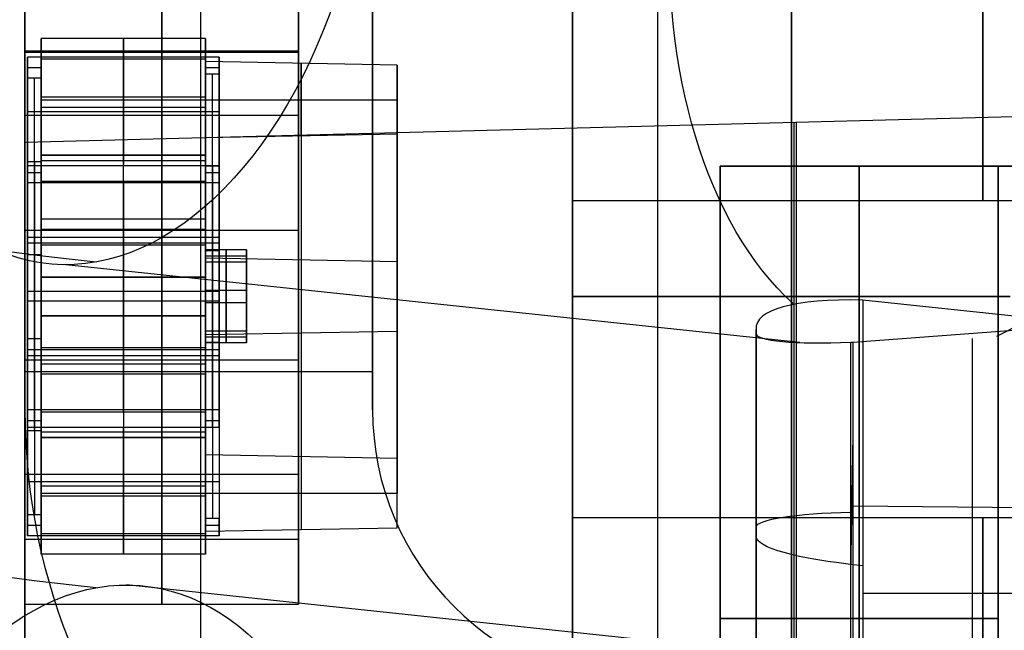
# Model space of a CAD drawing. Extents: x -15 to 7, y 1 to 148.
# Tile 79 of 194: x -3.75 to -1.96, y 130.84 to 131.96. Entities that reach past the tile are written whole.
import ezdxf

# ---------------------------------------------------------------- set-up
doc = ezdxf.new("R2010")
doc.units = 0
doc.layers.add('DEFAULT', color=7, linetype='CONTINUOUS')

msp = doc.modelspace()

# ---------------------------------------------------------------- linework, layer by layer
at = {"layer": 'DEFAULT', "color": 254}
for p, q in [((-3.4238, 116.8153, -104.5726), (-3.4238, 133.8718, -100.9472)), ((-2.745, 131.6273, -24.0307), (-2.745, 133.2923, -24.0307)), ((-2.745, 130.6197, -14.805), (-2.745, 132.2847, -14.805)), ((-3.7152, 131.923, -14.0627), (-3.7152, 131.7105, -14.0328)), ((-3.7152, 131.7003, -15.6471), (-3.7152, 131.923, -14.0627)), ((-3.4152, 131.923, -14.0627), (-3.7152, 131.923, -14.0627)), ((-3.5652, 131.923, -14.0627), (-3.5652, 131.7105, -14.0328)), ((-3.5652, 131.7003, -15.6471), (-3.5652, 131.923, -14.0627)), ((-3.4152, 131.7105, -14.0328), (-3.4152, 131.923, -14.0627)), ((-3.4152, 131.923, -14.0627), (-3.4152, 131.7003, -15.6471)), ((-3.7402, 131.851, -14.305), (-3.7402, 131.8893, -14.0327)), ((-3.7402, 131.8893, -14.0327), (-3.7402, 131.6913, -14.0049)), ((-3.3902, 131.8893, -14.0327), (-3.7402, 131.8893, -14.0327)), ((-3.4152, 131.8858, -14.0575), (-3.7152, 131.8858, -14.0575)), ((-3.7152, 131.8858, -14.0575), (-3.7152, 131.851, -14.305)), ((-3.7152, 131.8858, -14.0575), (-3.7152, 131.7105, -14.0328)), ((-3.5652, 131.8893, -14.0327), (-3.5652, 131.6913, -14.0049)), ((-3.5652, 131.8858, -14.0575), (-3.5652, 131.8893, -14.0327)), ((-3.5652, 131.7105, -14.0328), (-3.5652, 131.8858, -14.0575)), ((-3.4152, 131.858, -14.2555), (-3.4152, 131.8858, -14.0575)), ((-3.4152, 131.8858, -14.0575), (-3.4152, 131.7105, -14.0328)), ((-3.4152, 131.8812, -14.3598), (-3.4152, 131.1633, -14.2589)), ((-3.4152, 131.742, -15.35), (-3.4152, 131.8812, -14.3598)), ((-3.0652, 131.8748, -14.4055), (-3.4152, 131.8812, -14.3598)), ((-3.3902, 131.6913, -14.0049), (-3.3902, 131.8893, -14.0327)), ((-3.3902, 131.8893, -14.0327), (-3.3902, 131.858, -14.2555)), ((-3.3902, 131.8737, -14.1441), (-3.3902, 131.6058, -14.1065)), ((-3.2402, 131.878, -14.3826), (-3.2402, 131.1601, -14.2817)), ((-3.2402, 131.7453, -15.3272), (-3.2402, 131.878, -14.3826)), ((-3.0652, 131.1568, -14.3046), (-3.0652, 131.8748, -14.4055)), ((-3.0652, 131.8748, -14.4055), (-3.0652, 131.7485, -15.3043)), ((-3.7402, 131.8702, -14.1689), (-3.7402, 131.2265, -14.0784)), ((-3.7402, 131.8702, -14.1689), (-3.7152, 131.8702, -14.1689)), ((-3.7152, 131.8684, -14.1813), (-3.7152, 131.2248, -14.0908)), ((-3.4152, 131.6322, -14.1228), (-3.4152, 131.8719, -14.1565)), ((-3.4152, 131.8702, -14.1689), (-3.3902, 131.8702, -14.1689)), ((-3.3902, 131.858, -14.2555), (-3.4152, 131.858, -14.2555)), ((-3.4152, 131.858, -14.2555), (-3.4152, 131.2143, -14.1651)), ((-3.4027, 131.2143, -14.1651), (-3.4027, 131.858, -14.2555)), ((-3.3902, 131.2143, -14.1651), (-3.3902, 131.858, -14.2555)), ((-3.7402, 131.2074, -14.2146), (-3.7402, 131.851, -14.305)), ((-3.7152, 131.851, -14.305), (-3.7402, 131.851, -14.305)), ((-3.7277, 131.2074, -14.2146), (-3.7277, 131.851, -14.305)), ((-3.7152, 131.851, -14.305), (-3.7152, 131.2074, -14.2146)), ((-0.9259, 131.8071, -96.7972), (-3.745, 131.7333, -96.7233)), ((-0.935, 131.8068, -95.2969), (-3.745, 131.7333, -95.3705)), ((-0.935, 131.8068, -96.047), (-3.745, 131.7333, -96.047)), ((-3.7152, 131.8167, -14.0478), (-3.4152, 131.8167, -14.0478)), ((-3.7152, 131.8116, -14.8549), (-3.7152, 131.0937, -14.754)), ((-3.7152, 131.8116, -14.8549), (-3.4152, 131.8116, -14.8549)), ((-3.4152, 131.8116, -14.8549), (-3.4152, 131.0937, -14.754)), ((-3.4152, 131.8116, -14.8549), (-3.0652, 131.8116, -14.8549)), ((-3.4152, 131.8116, -14.8549), (-3.4152, 131.0937, -14.754)), ((-3.0652, 131.8116, -14.8549), (-3.0652, 131.0937, -14.754)), ((-3.7402, 131.7903, -14.0188), (-3.3902, 131.7903, -14.0188)), ((-3.7152, 131.7981, -14.0451), (-3.4152, 131.7981, -14.0451)), ((-2.34, 126.5113, -95.3337), (-2.34, 131.7701, -95.3337)), ((-2.3354, 131.7702, -96.7603), (-2.3354, 131.7702, -95.3336)), ((-2.3354, 126.5111, -96.7603), (-2.3354, 131.7702, -96.7603)), ((-3.0652, 131.7485, -15.3043), (-3.4152, 131.742, -15.35)), ((-3.0652, 131.0305, -15.2034), (-3.0652, 131.7485, -15.3043)), ((-3.745, 131.7333, -95.3705), (-3.745, 126.5481, -95.3705)), ((-3.745, 131.7333, -96.7233), (-3.745, 131.7333, -95.3705)), ((-3.745, 126.5481, -96.7233), (-3.745, 131.7333, -96.7233)), ((-3.745, 126.5481, -96.0469), (-3.745, 131.7333, -96.0469)), ((-3.4152, 131.0241, -15.2491), (-3.4152, 131.742, -15.35)), ((-3.2402, 131.7453, -15.3272), (-3.2402, 131.0273, -15.2263)), ((-3.7402, 131.6979, -15.3943), (-3.7402, 131.0543, -15.3039)), ((-3.7402, 131.6597, -15.6667), (-3.7402, 131.6979, -15.3943)), ((-3.7152, 131.6979, -15.3943), (-3.7402, 131.6979, -15.3943)), ((-3.7277, 131.6979, -15.3943), (-3.7277, 131.0543, -15.3039)), ((-3.4152, 131.7105, -14.0328), (-3.7152, 131.7105, -14.0328)), ((-3.7152, 131.7105, -14.0328), (-3.4152, 131.7105, -14.0328)), ((-3.7152, 131.4878, -15.6173), (-3.7152, 131.7003, -15.6471)), ((-3.4152, 131.7003, -15.6471), (-3.7152, 131.7003, -15.6471)), ((-3.7152, 131.0543, -15.3039), (-3.7152, 131.6979, -15.3943)), ((-3.7152, 131.6979, -15.3943), (-3.7152, 131.6632, -15.6419)), ((-3.5652, 131.4878, -15.6173), (-3.5652, 131.7003, -15.6471)), ((-3.4152, 131.4878, -15.6173), (-3.4152, 131.7003, -15.6471)), ((-3.7402, 131.6913, -14.0049), (-3.3902, 131.6913, -14.0049)), ((-3.7402, 131.6788, -15.5305), (-3.7402, 131.0351, -15.44)), ((-3.7402, 131.6788, -15.5305), (-3.7152, 131.6788, -15.5305)), ((-3.7152, 131.6806, -15.5181), (-3.7152, 131.3587, -15.4729)), ((-3.4152, 131.6632, -15.6419), (-3.4152, 131.691, -15.4438)), ((-3.4152, 131.691, -15.4438), (-3.3902, 131.691, -15.4438)), ((-3.4152, 131.0473, -15.3534), (-3.4152, 131.691, -15.4438)), ((-3.4152, 131.6788, -15.5305), (-3.3902, 131.6788, -15.5305)), ((-3.4152, 131.4373, -15.5092), (-3.4152, 131.6771, -15.5429)), ((-3.4027, 131.691, -15.4438), (-3.4027, 131.0473, -15.3534)), ((-3.3902, 131.691, -15.4438), (-3.3902, 131.6597, -15.6667)), ((-3.3902, 131.691, -15.4438), (-3.3902, 131.0473, -15.3534)), ((-3.7402, 131.4616, -15.6388), (-3.7402, 131.6597, -15.6667)), ((-3.3902, 131.6597, -15.6667), (-3.7402, 131.6597, -15.6667)), ((-3.7152, 131.6632, -15.6419), (-3.4152, 131.6632, -15.6419)), ((-3.7152, 131.4878, -15.6173), (-3.7152, 131.6632, -15.6419)), ((-3.5652, 131.6597, -15.6667), (-3.5652, 131.6632, -15.6419)), ((-3.5652, 131.6632, -15.6419), (-3.5652, 131.4878, -15.6173)), ((-3.5652, 131.4616, -15.6388), (-3.5652, 131.6597, -15.6667)), ((-3.4152, 131.6632, -15.6419), (-3.4152, 131.4878, -15.6173)), ((-3.3902, 131.6753, -15.5553), (-3.3902, 131.4075, -15.5176)), ((-3.3902, 131.6597, -15.6667), (-3.3902, 131.4616, -15.6388)), ((-1.245, 131.6273, -24.0307), (-2.745, 131.6273, -24.0307)), ((-3.7152, 131.594, -15.6322), (-3.4152, 131.594, -15.6322)), ((-3.7152, 131.5755, -15.6296), (-3.4152, 131.5755, -15.6296)), ((-3.7402, 131.5606, -15.6527), (-3.3902, 131.5606, -15.6527)), ((-3.7402, 131.5501, -14.1113), (-3.7402, 131.5292, -14.2598)), ((-3.7402, 131.5501, -14.1113), (-3.3902, 131.5501, -14.1113)), ((-3.3902, 131.5501, -14.1113), (-3.3902, 131.5362, -14.2103)), ((-3.7152, 131.5466, -14.136), (-3.7152, 131.5292, -14.2598)), ((-3.7152, 131.5466, -14.136), (-3.4152, 131.5466, -14.136)), ((-3.7152, 131.5466, -14.136), (-3.7152, 131.3587, -15.4729)), ((-3.7152, 131.5466, -14.136), (-3.4152, 131.5466, -14.136)), ((-3.4152, 131.5466, -14.136), (-3.4152, 131.5362, -14.2103)), ((-3.4152, 131.5466, -14.136), (-3.4152, 131.3587, -15.4729)), ((-3.4152, 131.5375, -14.7356), (-3.4152, 131.3901, -14.7148)), ((-3.3402, 131.5375, -14.7356), (-3.4152, 131.5375, -14.7356)), ((-3.4152, 131.5152, -14.8941), (-3.4152, 131.5375, -14.7356)), ((-3.4152, 131.5362, -14.2103), (-3.3902, 131.5362, -14.2103)), ((-3.3777, 131.5375, -14.7356), (-3.3777, 131.3901, -14.7148)), ((-3.3777, 131.5152, -14.8941), (-3.3777, 131.5375, -14.7356)), ((-3.3402, 131.5152, -14.8941), (-3.3402, 131.5375, -14.7356)), ((-3.3402, 131.5375, -14.7356), (-3.3402, 131.3901, -14.7148)), ((-3.7402, 131.5292, -14.2598), (-3.7152, 131.5292, -14.2598)), ((-3.4152, 131.5264, -14.8148), (-3.3402, 131.5264, -14.8148)), ((-3.4152, 131.5264, -14.8148), (-3.4152, 131.3789, -14.7941)), ((-3.4152, 131.5222, -14.3093), (-3.4152, 131.3831, -15.2996)), ((-3.0652, 131.5158, -14.3551), (-3.4152, 131.5222, -14.3093)), ((-3.3402, 131.5152, -14.8941), (-3.4152, 131.5152, -14.8941)), ((-3.4152, 131.3678, -14.8733), (-3.4152, 131.5152, -14.8941)), ((-3.3777, 131.3678, -14.8733), (-3.3777, 131.5152, -14.8941)), ((-3.3402, 131.5264, -14.8148), (-3.3402, 131.3789, -14.7941)), ((-3.3402, 131.3678, -14.8733), (-3.3402, 131.5152, -14.8941)), ((-3.0652, 131.5158, -14.3551), (-3.0652, 131.3895, -15.2538)), ((-2.3298, 131.3687, -9.3816), (-3.6703, 131.5105, -8.3586)), ((-3.3902, 131.4979, -14.0913), (-3.3902, 131.23, -14.0537)), ((-3.7152, 131.4878, -15.6173), (-3.4152, 131.4878, -15.6173)), ((-3.4152, 131.4878, -15.6173), (-3.7152, 131.4878, -15.6173)), ((-3.3902, 131.4616, -15.6388), (-3.7402, 131.4616, -15.6388)), ((-3.4152, 131.2282, -14.066), (-3.4152, 131.468, -14.0997)), ((-3.4152, 131.4638, -14.7252), (-3.3402, 131.4638, -14.7252)), ((-3.4152, 131.4638, -14.7252), (-3.4152, 131.4415, -14.8837)), ((-3.3402, 131.4638, -14.7252), (-3.3402, 131.4415, -14.8837)), ((-3.7402, 131.4437, -13.9701), (-3.7402, 131.2456, -13.9423)), ((-3.3902, 131.4437, -13.9701), (-3.7402, 131.4437, -13.9701)), ((-3.5652, 131.4437, -13.9701), (-3.5652, 131.2456, -13.9423)), ((-3.3902, 131.2456, -13.9423), (-3.3902, 131.4437, -13.9701)), ((-1.945, 131.4522, -15.6375), (-2.745, 131.4522, -15.6375)), ((-2.745, 131.4522, -13.9725), (-1.945, 131.4522, -13.9725)), ((-2.745, 131.4522, -15.6375), (-2.745, 131.4522, -13.9725)), ((-0.8531, 131.3018, -11.0424), (-2.2146, 131.4459, -10.0033)), ((-2.2146, 131.4459, -10.0033), (-2.2146, 130.521, -9.8751)), ((-3.4152, 131.4415, -14.8837), (-3.3402, 131.4415, -14.8837)), ((-3.7152, 131.4175, -13.9917), (-3.7152, 131.2422, -13.967)), ((-3.7152, 131.4175, -13.9917), (-3.4152, 131.4175, -13.9917)), ((-3.7152, 131.4175, -13.9917), (-3.7152, 131.205, -13.9618)), ((-3.4152, 131.4175, -13.9917), (-3.7152, 131.4175, -13.9917)), ((-3.5652, 131.2422, -13.967), (-3.5652, 131.4175, -13.9917)), ((-3.5652, 131.4175, -13.9917), (-3.5652, 131.205, -13.9618)), ((-3.4152, 131.2422, -13.967), (-3.4152, 131.4175, -13.9917)), ((-3.4152, 131.205, -13.9618), (-3.4152, 131.4175, -13.9917)), ((-3.4152, 131.3901, -14.7148), (-3.3402, 131.3901, -14.7148)), ((-3.4152, 131.3901, -14.7148), (-3.4152, 131.3678, -14.8733)), ((-3.4152, 131.3831, -15.2996), (-3.0652, 131.3895, -15.2538)), ((-3.3777, 131.3901, -14.7148), (-3.3777, 131.3678, -14.8733)), ((-3.3402, 131.3901, -14.7148), (-3.3402, 131.3678, -14.8733)), ((-2.4094, 131.385, -9.5449), (-2.4094, 131.3924, -9.5961)), ((-2.4094, 131.3924, -9.5961), (-2.4094, 130.6833, -9.4978)), ((-2.4094, 130.6833, -9.4978), (-2.4094, 131.3924, -9.5961)), ((-2.2318, 131.3691, -9.342), (-1.796, 131.4015, -9.3746)), ((-3.7402, 131.3761, -15.3491), (-3.7402, 131.3552, -15.4976)), ((-3.7402, 131.3761, -15.3491), (-3.7152, 131.3761, -15.3491)), ((-3.7152, 131.3761, -15.3491), (-3.7152, 131.3587, -15.4729)), ((-3.4152, 131.3789, -14.7941), (-3.3402, 131.3789, -14.7941)), ((-2.4094, 130.7043, -9.4506), (-2.4094, 131.385, -9.5449)), ((-2.0138, 130.764, -9.2722), (-2.0138, 131.3761, -9.357)), ((-3.3902, 131.3552, -15.4976), (-3.7402, 131.3552, -15.4976)), ((-3.7152, 131.3587, -15.4729), (-3.7152, 131.0369, -15.4277)), ((-3.4152, 131.3587, -15.4729), (-3.7152, 131.3587, -15.4729)), ((-3.4152, 131.3587, -15.4729), (-3.7152, 131.3587, -15.4729)), ((-3.4152, 131.3692, -15.3986), (-3.4152, 131.3587, -15.4729)), ((-3.4152, 131.3692, -15.3986), (-3.3902, 131.3692, -15.3986)), ((-3.3402, 131.3678, -14.8733), (-3.4152, 131.3678, -14.8733)), ((-3.3902, 131.3692, -15.3986), (-3.3902, 131.3552, -15.4976)), ((-2.2366, 131.369, -9.3427), (-2.2318, 131.3691, -9.342)), ((-2.2366, 130.7747, -9.2603), (-2.2366, 131.369, -9.3427)), ((-2.2318, 130.7748, -9.2596), (-2.2318, 131.3691, -9.342)), ((-3.7402, 131.3447, -13.9562), (-3.3902, 131.3447, -13.9562)), ((-3.7152, 131.3298, -13.9793), (-3.4152, 131.3298, -13.9793)), ((-3.7152, 131.3113, -13.9767), (-3.4152, 131.3113, -13.9767)), ((-3.3902, 131.2995, -15.5024), (-3.3902, 131.0317, -15.4648)), ((-3.4152, 131.0334, -15.4524), (-3.4152, 131.2731, -15.4861)), ((-3.7402, 131.2456, -13.9423), (-3.7402, 131.2074, -14.2146)), ((-3.3902, 131.2456, -13.9423), (-3.7402, 131.2456, -13.9423)), ((-3.5652, 131.2456, -13.9423), (-3.5652, 131.2422, -13.967)), ((-3.3902, 131.2143, -14.1651), (-3.3902, 131.2456, -13.9423)), ((-3.7402, 131.2265, -14.0784), (-3.7152, 131.2265, -14.0784)), ((-3.7152, 131.2074, -14.2146), (-3.7152, 131.2422, -13.967)), ((-3.7152, 131.2422, -13.967), (-3.4152, 131.2422, -13.967)), ((-3.4152, 131.2422, -13.967), (-3.4152, 131.2143, -14.1651)), ((-3.4152, 131.2265, -14.0784), (-3.3902, 131.2265, -14.0784)), ((-2.4094, 130.8677, -9.5233), (-2.4094, 131.229, -9.5233)), ((-3.7402, 131.016, -15.5762), (-3.7402, 131.2141, -15.604)), ((-3.7402, 131.2141, -15.604), (-3.3902, 131.2141, -15.604)), ((-3.5652, 131.016, -15.5762), (-3.5652, 131.2141, -15.604)), ((-3.4152, 131.2143, -14.1651), (-3.3902, 131.2143, -14.1651)), ((-3.3902, 131.2141, -15.604), (-3.3902, 131.016, -15.5762)), ((-3.7152, 131.2074, -14.2146), (-3.7402, 131.2074, -14.2146)), ((-3.7152, 131.205, -13.9618), (-3.7152, 130.9823, -15.5462)), ((-3.4152, 131.205, -13.9618), (-3.7152, 131.205, -13.9618)), ((-3.7152, 131.0195, -15.5514), (-3.7152, 131.1949, -15.5761)), ((-3.4152, 131.1949, -15.5761), (-3.7152, 131.1949, -15.5761)), ((-3.7152, 130.9823, -15.5462), (-3.7152, 131.1949, -15.5761)), ((-3.7152, 131.1949, -15.5761), (-3.4152, 131.1949, -15.5761)), ((-3.5652, 131.205, -13.9618), (-3.5652, 130.9823, -15.5462)), ((-3.5652, 131.1949, -15.5761), (-3.5652, 131.0195, -15.5514)), ((-3.5652, 130.9823, -15.5462), (-3.5652, 131.1949, -15.5761)), ((-3.4152, 130.9823, -15.5462), (-3.4152, 131.205, -13.9618)), ((-3.4152, 131.0195, -15.5514), (-3.4152, 131.1949, -15.5761)), ((-3.4152, 131.1949, -15.5761), (-3.4152, 130.9823, -15.5462)), ((-2.2366, 130.9445, -9.2838), (-2.2318, 131.1993, -9.3185)), ((-3.4152, 131.1633, -14.2589), (-3.4152, 131.0241, -15.2491)), ((-3.0652, 131.1568, -14.3046), (-3.4152, 131.1633, -14.2589)), ((-3.2402, 131.1601, -14.2817), (-3.2402, 131.0273, -15.2263)), ((-3.0652, 131.0305, -15.2034), (-3.0652, 131.1568, -14.3046)), ((-3.7402, 131.115, -15.5901), (-3.3902, 131.115, -15.5901)), ((-3.7152, 131.1072, -15.5638), (-3.4152, 131.1072, -15.5638)), ((-3.7152, 131.0937, -14.754), (-3.4152, 131.0937, -14.754)), ((-3.7152, 131.0886, -15.5612), (-3.4152, 131.0886, -15.5612)), ((-3.4152, 131.0937, -14.754), (-3.0652, 131.0937, -14.754)), ((-2.2366, 131.0719, -9.3015), (-2.2318, 131.0719, -9.3008)), ((-2.2318, 131.0704, -9.3006), (-1.796, 131.0666, -9.3281)), ((-3.7402, 131.0543, -15.3039), (-3.7402, 131.016, -15.5762)), ((-3.7152, 131.0543, -15.3039), (-3.7402, 131.0543, -15.3039)), ((-3.7152, 131.0195, -15.5514), (-3.7152, 131.0543, -15.3039)), ((-3.3902, 131.0473, -15.3534), (-3.4152, 131.0473, -15.3534)), ((-3.4152, 131.0473, -15.3534), (-3.4152, 131.0195, -15.5514)), ((-3.3902, 131.016, -15.5762), (-3.3902, 131.0473, -15.3534)), ((-1.245, 131.0488, -23.7197), (-2.745, 131.0488, -23.7197)), ((-2.745, 129.3838, -23.7197), (-2.745, 131.0488, -23.7197)), ((-3.7402, 131.0351, -15.44), (-3.7152, 131.0351, -15.44)), ((-3.4152, 131.0351, -15.44), (-3.3902, 131.0351, -15.44)), ((-3.4152, 131.0241, -15.2491), (-3.0652, 131.0305, -15.2034)), ((-2.4094, 131.0378, -9.5469), (-2.4094, 131.0378, -9.4968)), ((-3.3902, 131.016, -15.5762), (-3.7402, 131.016, -15.5762)), ((-3.4152, 131.0195, -15.5514), (-3.7152, 131.0195, -15.5514)), ((-3.5652, 131.0195, -15.5514), (-3.5652, 131.016, -15.5762)), ((-3.4152, 130.9823, -15.5462), (-3.7152, 130.9823, -15.5462)), ((-2.0695, 130.7684, -9.2692), (-3.5593, 130.9261, -8.1322)), ((-2.2146, 130.9114, -9.9292), (-0.8531, 130.9114, -10.9883))]:
    msp.add_line(p, q, dxfattribs=at)
at = {"layer": 'DEFAULT', "color": 8}
for p, q in [((-3.745, 131.8986, -24.8093), (-3.745, 132.7899, -24.9346)), ((-3.495, 131.8986, -24.8093), (-3.495, 132.7899, -24.9346)), ((-3.245, 132.7899, -24.9346), (-3.245, 131.8986, -24.8093)), ((-3.745, 132.1352, -23.1258), (-3.745, 131.8986, -24.8093)), ((-3.495, 132.1352, -23.1258), (-3.495, 131.8986, -24.8093)), ((-3.245, 131.8986, -24.8093), (-3.245, 132.1352, -23.1258)), ((-3.745, 132.0191, -14.0257), (-3.745, 131.1278, -13.9005)), ((-3.745, 131.7825, -15.7092), (-3.745, 132.0191, -14.0257)), ((-3.495, 132.0191, -14.0257), (-3.495, 131.1278, -13.9005)), ((-3.495, 131.7825, -15.7092), (-3.495, 132.0191, -14.0257)), ((-3.245, 131.1278, -13.9005), (-3.245, 132.0191, -14.0257)), ((-3.245, 132.0191, -14.0257), (-3.245, 131.7825, -15.7092)), ((-3.745, 131.0007, -14.8048), (-3.745, 131.9096, -14.8048)), ((-3.245, 131.0007, -14.8048), (-3.245, 131.9096, -14.8048)), ((-3.745, 131.9008, -14.8675), (-3.245, 131.9008, -14.8675)), ((-3.745, 131.8986, -24.8093), (-3.245, 131.8986, -24.8093)), ((-3.245, 131.7825, -15.7092), (-3.745, 131.7825, -15.7092)), ((-3.745, 130.8912, -15.5839), (-3.745, 131.7825, -15.7092)), ((-3.495, 130.8912, -15.5839), (-3.495, 131.7825, -15.7092)), ((-3.245, 131.7825, -15.7092), (-3.245, 130.8912, -15.5839)), ((-3.745, 131.5735, -13.9631), (-3.245, 131.5735, -13.9631)), ((-3.745, 131.4552, -13.9465), (-3.745, 131.4552, -15.6632)), ((-3.245, 131.4552, -13.9465), (-3.245, 131.4552, -15.6632)), ((-3.745, 131.3369, -15.6466), (-3.245, 131.3369, -15.6466)), ((-3.245, 131.1278, -13.9005), (-3.745, 131.1278, -13.9005)), ((-3.745, 131.1278, -13.9005), (-3.745, 130.8912, -15.5839)), ((-3.495, 131.1278, -13.9005), (-3.495, 130.8912, -15.5839)), ((-3.245, 130.8912, -15.5839), (-3.245, 131.1278, -13.9005)), ((-3.745, 131.0095, -14.7422), (-3.245, 131.0095, -14.7422)), ((-3.745, 130.8912, -15.5839), (-3.245, 130.8912, -15.5839))]:
    msp.add_line(p, q, dxfattribs=at)
at = {"layer": 'DEFAULT', "color": 9}
for p, q in [((-3.745, 131.2458, -93.1296), (-3.745, 132.5285, -93.1296)), ((-3.745, 131.2458, -88.0496), (-3.745, 132.5285, -88.0496)), ((-3.745, 131.2458, -82.9696), (-3.745, 132.5285, -82.9696)), ((-3.745, 131.2458, -85.5096), (-3.745, 132.5285, -85.5096)), ((-3.745, 131.2458, -90.5896), (-3.745, 132.5285, -90.5896)), ((-3.745, 131.2458, -93.7646), (-3.745, 132.5285, -93.7646)), ((-3.745, 131.2458, -88.6846), (-3.745, 132.5285, -88.6846)), ((-3.745, 131.2458, -83.6046), (-3.745, 132.5285, -83.6046)), ((-3.745, 131.2458, -86.1446), (-3.745, 132.5285, -86.1446)), ((-3.745, 131.2458, -91.2246), (-3.745, 132.5285, -91.2246)), ((-3.745, 132.5285, -93.4471), (-3.745, 131.2458, -93.4471)), ((-3.745, 132.5285, -88.3671), (-3.745, 131.2458, -88.3671)), ((-3.745, 132.5285, -83.2871), (-3.745, 131.2458, -83.2871)), ((-3.745, 132.5285, -85.8271), (-3.745, 131.2458, -85.8271)), ((-3.745, 132.5285, -90.9071), (-3.745, 131.2458, -90.9071)), ((-3.11, 132.5285, -93.1296), (-3.11, 131.2458, -93.1296)), ((-3.11, 132.5285, -88.0496), (-3.11, 131.2458, -88.0496)), ((-3.11, 132.5285, -82.9696), (-3.11, 131.2458, -82.9696)), ((-3.11, 132.5285, -85.5096), (-3.11, 131.2458, -85.5096)), ((-3.11, 132.5285, -90.5896), (-3.11, 131.2458, -90.5896)), ((-3.11, 132.5285, -93.7646), (-3.11, 131.2458, -93.7646)), ((-3.11, 132.5285, -88.6846), (-3.11, 131.2458, -88.6846)), ((-3.11, 132.5285, -83.6046), (-3.11, 131.2458, -83.6046)), ((-3.11, 132.5285, -86.1446), (-3.11, 131.2458, -86.1446)), ((-3.11, 132.5285, -91.2246), (-3.11, 131.2458, -91.2246)), ((-3.11, 131.2458, -93.4471), (-3.11, 132.5285, -93.4471)), ((-3.11, 131.2458, -88.3671), (-3.11, 132.5285, -88.3671)), ((-3.11, 131.2458, -83.2871), (-3.11, 132.5285, -83.2871)), ((-3.11, 131.2458, -85.8271), (-3.11, 132.5285, -85.8271)), ((-3.11, 131.2458, -90.9071), (-3.11, 132.5285, -90.9071)), ((-3.745, 131.8872, -93.1296), (-3.745, 131.8872, -93.7646)), ((-3.745, 131.8872, -88.0496), (-3.745, 131.8872, -88.6846)), ((-3.745, 131.8872, -82.9696), (-3.745, 131.8872, -83.6046)), ((-3.745, 131.8872, -85.5096), (-3.745, 131.8872, -86.1446)), ((-3.745, 131.8872, -90.5896), (-3.745, 131.8872, -91.2246)), ((-3.11, 131.8872, -93.1296), (-3.11, 131.8872, -93.7646)), ((-3.11, 131.8872, -88.0496), (-3.11, 131.8872, -88.6846)), ((-3.11, 131.8872, -82.9696), (-3.11, 131.8872, -83.6046)), ((-3.11, 131.8872, -85.5096), (-3.11, 131.8872, -86.1446)), ((-3.11, 131.8872, -90.5896), (-3.11, 131.8872, -91.2246)), ((3.875, 131.6903, -81.7631), (-2.475, 131.6903, -81.7631)), ((-2.475, 131.6903, -81.7631), (-2.475, 126.6103, -81.7631)), ((-2.475, 126.6103, -94.9711), (-2.475, 131.6903, -94.9711)), ((-2.475, 131.6903, -94.9711), (3.875, 131.6903, -94.9711)), ((-2.475, 131.6903, -94.9711), (-2.475, 131.6903, -94.3996)), ((-2.475, 131.6903, -94.3996), (-1.967, 131.6903, -94.3996)), ((-1.967, 131.6903, -92.4946), (-2.475, 131.6903, -92.4946)), ((-2.475, 131.6903, -92.4946), (-2.475, 131.6903, -91.8596)), ((-2.475, 131.6903, -91.8596), (-1.967, 131.6903, -91.8596)), ((-1.967, 131.6903, -89.9546), (-2.475, 131.6903, -89.9546)), ((-2.475, 131.6903, -89.9546), (-2.475, 131.6903, -89.3196)), ((-2.475, 131.6903, -89.3196), (-1.967, 131.6903, -89.3196)), ((-1.967, 131.6903, -87.4146), (-2.475, 131.6903, -87.4146)), ((-2.475, 131.6903, -87.4146), (-2.475, 131.6903, -86.7796)), ((-2.475, 131.6903, -86.7796), (-1.967, 131.6903, -86.7796)), ((-1.967, 131.6903, -84.8746), (-2.475, 131.6903, -84.8746)), ((-2.475, 131.6903, -84.8746), (-2.475, 131.6903, -84.2396)), ((-2.475, 131.6903, -84.2396), (-1.967, 131.6903, -84.2396)), ((-1.967, 131.6903, -82.3346), (-2.475, 131.6903, -82.3346)), ((-2.475, 131.6903, -82.3346), (-2.475, 131.6903, -81.7631)), ((-2.475, 126.6103, -82.3346), (-2.475, 131.6903, -82.3346)), ((-2.475, 131.6903, -84.2396), (-2.475, 130.0393, -84.2396)), ((-2.475, 130.0393, -84.8746), (-2.475, 131.6903, -84.8746)), ((-2.475, 131.6903, -86.7796), (-2.475, 130.0393, -86.7796)), ((-2.475, 130.0393, -87.4146), (-2.475, 131.6903, -87.4146)), ((-2.475, 131.6903, -89.3196), (-2.475, 130.0393, -89.3196)), ((-2.475, 130.0393, -89.9546), (-2.475, 131.6903, -89.9546)), ((-2.475, 131.6903, -91.8596), (-2.475, 130.0393, -91.8596)), ((-2.475, 130.0393, -92.4946), (-2.475, 131.6903, -92.4946)), ((-2.475, 131.6903, -94.3996), (-2.475, 130.0393, -94.3996)), ((-2.475, 131.6903, -82.0488), (-2.475, 126.6103, -82.0488)), ((-2.475, 131.6903, -94.6853), (-2.475, 130.0393, -94.6853)), ((-2.475, 131.6903, -84.5571), (-2.475, 130.0393, -84.5571)), ((-2.475, 131.6903, -87.0971), (-2.475, 130.0393, -87.0971)), ((-2.475, 131.6903, -89.6371), (-2.475, 130.0393, -89.6371)), ((-2.475, 131.6903, -92.1771), (-2.475, 130.0393, -92.1771)), ((-2.221, 126.6103, -82.3346), (-2.221, 131.6903, -82.3346)), ((-2.221, 131.6903, -84.2396), (-2.221, 130.0393, -84.2396)), ((-2.221, 130.0393, -84.8746), (-2.221, 131.6903, -84.8746)), ((-2.221, 131.6903, -86.7796), (-2.221, 130.0393, -86.7796)), ((-2.221, 130.0393, -87.4146), (-2.221, 131.6903, -87.4146)), ((-2.221, 131.6903, -89.3196), (-2.221, 130.0393, -89.3196)), ((-2.221, 130.0393, -89.9546), (-2.221, 131.6903, -89.9546)), ((-2.221, 131.6903, -91.8596), (-2.221, 130.0393, -91.8596)), ((-2.221, 130.0393, -92.4946), (-2.221, 131.6903, -92.4946)), ((-2.221, 131.6903, -94.3996), (-2.221, 130.0393, -94.3996)), ((-1.967, 131.6903, -82.3346), (-1.967, 126.6103, -82.3346)), ((-1.967, 131.6903, -84.2396), (-1.967, 131.6903, -82.3346)), ((-1.967, 130.0393, -84.2396), (-1.967, 131.6903, -84.2396)), ((-1.967, 131.6903, -84.8746), (-1.967, 130.0393, -84.8746)), ((-1.967, 131.6903, -86.7796), (-1.967, 131.6903, -84.8746)), ((-1.967, 130.0393, -86.7796), (-1.967, 131.6903, -86.7796)), ((-1.967, 131.6903, -87.4146), (-1.967, 130.0393, -87.4146)), ((-1.967, 131.6903, -89.3196), (-1.967, 131.6903, -87.4146)), ((-1.967, 130.0393, -89.3196), (-1.967, 131.6903, -89.3196)), ((-1.967, 131.6903, -89.9546), (-1.967, 130.0393, -89.9546)), ((-1.967, 131.6903, -91.8596), (-1.967, 131.6903, -89.9546)), ((-1.967, 130.0393, -91.8596), (-1.967, 131.6903, -91.8596)), ((-1.967, 131.6903, -92.4946), (-1.967, 130.0393, -92.4946)), ((-1.967, 131.6903, -94.3996), (-1.967, 131.6903, -92.4946)), ((-1.967, 130.0393, -94.3996), (-1.967, 131.6903, -94.3996)), ((-1.967, 131.6903, -88.5131), (-1.967, 130.7378, -88.5131)), ((-1.967, 131.6903, -88.3671), (3.875, 131.6903, -88.3671)), ((-3.745, 131.3157, -93.1296), (-3.11, 131.3157, -93.1296)), ((-3.745, 131.3157, -88.0496), (-3.11, 131.3157, -88.0496)), ((-3.745, 131.3157, -82.9696), (-3.11, 131.3157, -82.9696)), ((-3.745, 131.3157, -85.5096), (-3.11, 131.3157, -85.5096)), ((-3.745, 131.3157, -90.5896), (-3.11, 131.3157, -90.5896)), ((-3.745, 131.3157, -93.7646), (-3.11, 131.3157, -93.7646)), ((-3.745, 131.3157, -88.6846), (-3.11, 131.3157, -88.6846)), ((-3.745, 131.3157, -83.6046), (-3.11, 131.3157, -83.6046)), ((-3.745, 131.3157, -86.1446), (-3.11, 131.3157, -86.1446)), ((-3.745, 131.3157, -91.2246), (-3.11, 131.3157, -91.2246)), ((-3.745, 131.2458, -93.1296), (-3.745, 131.2458, -93.7646)), ((-3.745, 131.2458, -88.0496), (-3.745, 131.2458, -88.6846)), ((-3.745, 131.2458, -82.9696), (-3.745, 131.2458, -83.6046)), ((-3.745, 131.2458, -85.5096), (-3.745, 131.2458, -86.1446)), ((-3.745, 131.2458, -90.5896), (-3.745, 131.2458, -91.2246)), ((-3.11, 131.2458, -93.7646), (-3.11, 131.2458, -93.1296)), ((-3.11, 131.2458, -88.6846), (-3.11, 131.2458, -88.0496)), ((-3.11, 131.2458, -83.6046), (-3.11, 131.2458, -82.9696)), ((-3.11, 131.2458, -86.1446), (-3.11, 131.2458, -85.5096)), ((-3.11, 131.2458, -91.2246), (-3.11, 131.2458, -90.5896)), ((-1.967, 130.8648, -84.2396), (-2.475, 130.8648, -84.2396)), ((-2.475, 130.8648, -84.8746), (-1.967, 130.8648, -84.8746)), ((-1.967, 130.8648, -86.7796), (-2.475, 130.8648, -86.7796)), ((-2.475, 130.8648, -87.4146), (-1.967, 130.8648, -87.4146)), ((-1.967, 130.8648, -89.3196), (-2.475, 130.8648, -89.3196)), ((-2.475, 130.8648, -89.9546), (-1.967, 130.8648, -89.9546)), ((-1.967, 130.8648, -91.8596), (-2.475, 130.8648, -91.8596)), ((-2.475, 130.8648, -92.4946), (-1.967, 130.8648, -92.4946)), ((-1.967, 130.8648, -94.3996), (-2.475, 130.8648, -94.3996)), ((-2.475, 130.8648, -84.8746), (-2.475, 130.8648, -84.2396)), ((-2.475, 130.8648, -87.4146), (-2.475, 130.8648, -86.7796)), ((-2.475, 130.8648, -89.9546), (-2.475, 130.8648, -89.3196)), ((-2.475, 130.8648, -92.4946), (-2.475, 130.8648, -91.8596))]:
    msp.add_line(p, q, dxfattribs=at)
at = {"layer": 'DEFAULT', "color": 254, "extrusion": (1, 2.78003e-06, 1.99234e-05)}
msp.add_arc((61.6369, -494.7833, -2.5893), 497.2578, 80.317312, 84.00764, dxfattribs=at)
at = {"layer": 'DEFAULT', "color": 254, "extrusion": (1, 0, 0)}
for centre, radius, start, end in [((132.4598, -24.0307, -2.745), 0.8325, 90, 270), ((132.4598, -24.0307, -1.995), 0.8325, 90, 270), ((131.4522, -14.805, -2.745), 0.8325, 270, 90), ((131.4522, -14.805, -2.345), 0.8325, 270, 90), ((131.5675, -13.9875, -3.5652), 0.15, 181.5941, 342.4059), ((131.3378, -15.6214, -3.5652), 0.15, 1.5941, 162.4059), ((131.4522, -14.805, -2.745), 0.8325, 90, 270), ((131.4522, -14.805, -2.345), 0.8325, 90, 270), ((130.2163, -23.7197, -1.995), 0.8325, 270, 90)]:
    msp.add_arc(centre, radius, start, end, dxfattribs=at)
at = {"layer": 'DEFAULT', "color": 254, "extrusion": (0.792147, -0.083813, -0.604548)}
for centre, start, end in [((131.2251, -17.2831, -8.8765), 112.6082, 260.0729), ((131.2251, -17.2831, -6.9133), 203.8317, 266.3401), ((131.2251, -17.2831, -6.9133), 86.3401, 159.9391), ((128.994, -16.8927, -8.8765), 266.34, 47.5375)]:
    msp.add_arc(centre, 0.8325, start, end, dxfattribs=at)
at = {"layer": 'DEFAULT', "color": 254, "extrusion": (1, 8.09933e-14, -3.12017e-14)}
msp.add_arc((131.5675, -13.9875, -3.7152), 0.15, 181.5941, 342.4059, dxfattribs=at)
at = {"layer": 'DEFAULT', "color": 254, "extrusion": (1, -3.87304e-18, 1.33343e-17)}
msp.add_arc((131.5675, -13.9875, -3.7152), 0.15, 181.5941, 342.4059, dxfattribs=at)
at = {"layer": 'DEFAULT', "color": 254, "extrusion": (1, 1.42109e-13, -2.30926e-14)}
for centre, radius, start, end in [((131.5675, -13.9875, -3.5652), 0.15, 181.5941, 342.4059), ((131.3378, -15.6214, -3.5652), 0.15, 1.5941, 162.4059), ((131.3378, -15.6214, -3.5652), 0.125, 352, 172)]:
    msp.add_arc(centre, radius, start, end, dxfattribs=at)
at = {"layer": 'DEFAULT', "color": 254, "extrusion": (1, 6.73793e-14, -2.90457e-16)}
msp.add_arc((131.5675, -13.9875, -3.4152), 0.15, 181.5941, 342.4059, dxfattribs=at)
at = {"layer": 'DEFAULT', "color": 254, "extrusion": (1, 1.03312e-17, 5.8128e-17)}
msp.add_arc((131.5675, -13.9875, -3.4152), 0.15, 181.5941, 342.4059, dxfattribs=at)
at = {"layer": 'DEFAULT', "color": 254, "extrusion": (0, 0.990526, -0.137324)}
for centre, radius, start, end in [((2.15, 11.7533, 131.4074), 2.4, 307.6134, 344.6601), ((2.15, 11.7533, 130.8074), 2.4, 307.6134, 344.66), ((2.2094, 8.5878, 131.0944), 0.2, 0, 82.1766), ((1.9094, 8.5382, 131.0848), 0.5, 307.6134, 0)]:
    msp.add_arc(centre, radius, start, end, dxfattribs=at)
at = {"layer": 'DEFAULT', "color": 254, "extrusion": (1, 6.69905e-14, -9.44486e-15)}
msp.add_arc((131.5675, -13.9875, -3.7402), 0.125, 172, 352, dxfattribs=at)
at = {"layer": 'DEFAULT', "color": 254, "extrusion": (1, 1.7053e-13, -2.30926e-14)}
msp.add_arc((131.5675, -13.9875, -3.5652), 0.125, 172, 352, dxfattribs=at)
at = {"layer": 'DEFAULT', "color": 254, "extrusion": (1, 6.68363e-14, -9.39517e-15)}
msp.add_arc((131.5675, -13.9875, -3.3902), 0.125, 172, 352, dxfattribs=at)
at = {"layer": 'DEFAULT', "color": 254, "extrusion": (1, 1.54474e-14, -2.3648e-14)}
msp.add_arc((131.3378, -15.6214, -3.7152), 0.15, 1.5941, 162.4059, dxfattribs=at)
at = {"layer": 'DEFAULT', "color": 254, "extrusion": (1, 1.09759e-16, -8.74392e-17)}
msp.add_arc((131.3378, -15.6214, -3.7152), 0.15, 1.5941, 162.4059, dxfattribs=at)
at = {"layer": 'DEFAULT', "color": 254, "extrusion": (1, 6.81208e-14, -3.28562e-16)}
msp.add_arc((131.3378, -15.6214, -3.4152), 0.15, 1.5941, 162.4059, dxfattribs=at)
at = {"layer": 'DEFAULT', "color": 254, "extrusion": (1, -3.9787e-16, -4.83607e-18)}
msp.add_arc((131.3378, -15.6214, -3.4152), 0.15, 1.5941, 162.4059, dxfattribs=at)
at = {"layer": 'DEFAULT', "color": 254, "extrusion": (1, 6.69742e-14, -9.61074e-15)}
msp.add_arc((131.3378, -15.6214, -3.7402), 0.125, 352, 172, dxfattribs=at)
at = {"layer": 'DEFAULT', "color": 254, "extrusion": (1, 2.68793e-14, -3.33111e-15)}
msp.add_arc((131.3378, -15.6214, -3.3902), 0.125, 352, 172, dxfattribs=at)
at = {"layer": 'DEFAULT', "color": 254, "extrusion": (0.194694, 0.956161, 0.218749)}
msp.add_arc((28.0748, -37.4532, 123.064), 0.5033, 309.7917, 3.4958, dxfattribs=at)
at = {"layer": 'DEFAULT', "color": 254, "extrusion": (-0.062077, 0.989419, 0.131132)}
msp.add_arc((-6.0233, -26.6721, 128.8928), 0.201, 358.5315, 81.5522, dxfattribs=at)
at = {"layer": 'DEFAULT', "color": 9, "extrusion": (7.55951e-19, -1.74846e-07, 1)}
for centre, radius in [((-2.602, 131.2458, -93.1296), 1.143), ((-2.602, 131.2458, -93.7646), 1.143), ((-2.602, 131.2458, -88.0496), 1.143), ((-2.602, 131.2458, -82.9696), 1.143), ((-2.602, 131.2458, -85.5096), 1.143), ((-2.602, 131.2458, -86.1446), 1.143), ((-2.602, 131.2458, -91.2246), 1.143), ((-2.602, 131.2458, -93.1296), 0.508), ((-2.602, 131.2458, -93.7646), 0.508), ((-2.602, 131.2458, -88.0496), 0.508), ((-2.602, 131.2458, -82.9696), 0.508), ((-2.602, 131.2458, -85.5096), 0.508), ((-2.602, 131.2458, -86.1446), 0.508), ((-2.602, 131.2458, -91.2246), 0.508)]:
    msp.add_arc(centre, radius, 180, 270, dxfattribs=at)
at = {"layer": 'DEFAULT', "color": 9, "extrusion": (-7.76303e-16, -1.74846e-07, 1)}
msp.add_arc((-2.602, 131.2458, -88.6846), 1.143, 180, 270, dxfattribs=at)
at = {"layer": 'DEFAULT', "color": 9, "extrusion": (-9.63764e-17, -1.74846e-07, 1)}
msp.add_arc((-2.602, 131.2458, -83.6046), 1.143, 180, 270, dxfattribs=at)
at = {"layer": 'DEFAULT', "color": 9, "extrusion": (7.77815e-16, -1.74846e-07, 1)}
msp.add_arc((-2.602, 131.2458, -90.5896), 1.143, 180, 270, dxfattribs=at)
at = {"layer": 'DEFAULT', "color": 9, "extrusion": (0, -1.74846e-07, 1)}
for centre, radius in [((-2.602, 131.2458, -93.4471), 1.143), ((-2.602, 131.2458, -88.3671), 1.143), ((-2.602, 131.2458, -83.2871), 1.143), ((-2.602, 131.2458, -85.8271), 1.143), ((-2.602, 131.2458, -90.9071), 1.143), ((-2.602, 131.2458, -93.4471), 0.508), ((-2.602, 131.2458, -88.3671), 0.508), ((-2.602, 131.2458, -83.2871), 0.508), ((-2.602, 131.2458, -85.8271), 0.508), ((-2.602, 131.2458, -90.9071), 0.508)]:
    msp.add_arc(centre, radius, 180, 270, dxfattribs=at)
at = {"layer": 'DEFAULT', "color": 9, "extrusion": (-1.74763e-15, -1.74846e-07, 1)}
msp.add_arc((-2.602, 131.2458, -88.6846), 0.508, 180, 270, dxfattribs=at)
at = {"layer": 'DEFAULT', "color": 9, "extrusion": (-2.17792e-16, -1.74846e-07, 1)}
msp.add_arc((-2.602, 131.2458, -83.6046), 0.508, 180, 270, dxfattribs=at)
at = {"layer": 'DEFAULT', "color": 9, "extrusion": (3.49752e-15, -1.74846e-07, 1)}
msp.add_arc((-2.602, 131.2458, -90.5896), 0.508, 180, 270, dxfattribs=at)
at = {"layer": 'DEFAULT', "color": 254, "extrusion": (1, -5.3344e-16, 0)}
msp.add_arc((130.2163, -23.7197, -2.745), 0.8325, 270, 90, dxfattribs=at)

doc.saveas('drawing.dxf')
